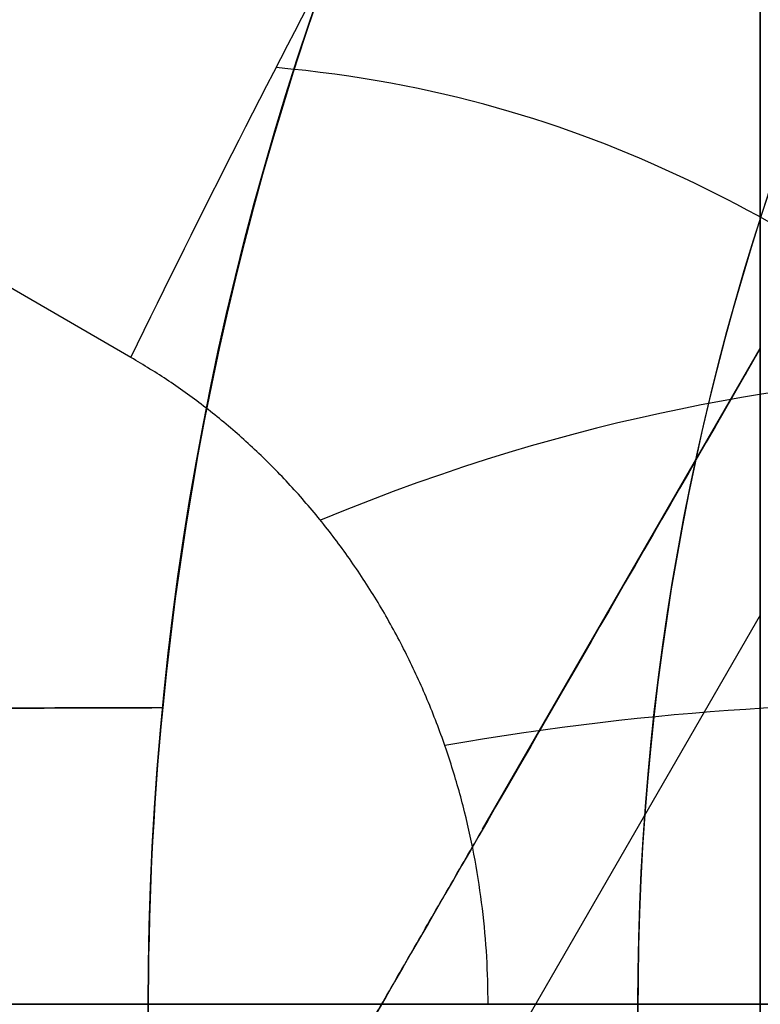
# Model space of a CAD drawing. Header units: millimetres. Extents: x -273 to 273, y -262 to 262.
# Tile 134 of 256: x -1.303 to -1, y 0 to 0.402. Entities that reach past the tile are written whole.
import ezdxf

# ---------------------------------------------------------------- set-up
doc = ezdxf.new("R2010")
doc.units = ezdxf.units.MM
doc.header["$MEASUREMENT"] = 0
doc.layers.add('Default', color=7, linetype='Continuous', true_color=0x000000)

# ---------------------------------------------------------------- blocks, each defined once
blk = doc.blocks.new('Block 01')
at = {"layer": 'Default', "color": 9, "true_color": 0xbfbfbf}
for p, q in [((-1, -0.1590107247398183, 778.668000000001), (-1.263576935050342, 0.2975179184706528, 778.668000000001)), ((-1.115303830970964, -0.06823709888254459, 777.6184138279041), (-1.000000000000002, -0.2679491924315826, 777.5616913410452)), ((-1.113408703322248, -0.07151955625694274, 777.6005393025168), (-0.9999999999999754, -0.2679491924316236, 778.5226750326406))]:
    blk.add_line(p, q, dxfattribs=at)
at = {"layer": 'Default', "color": 9, "true_color": 0xbfbfbf, "extrusion": (0.8660254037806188, 0.5000000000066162, -1.599980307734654e-12)}
blk.add_arc((-78.44800649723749, 794.3495265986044, -1.000000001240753), 80.69999999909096, 347.2687700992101, 348.7950678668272, dxfattribs=at)
at = {"layer": 'Default', "color": 9, "true_color": 0xbfbfbf, "extrusion": (0.8660254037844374, 0.500000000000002, 0)}
blk.add_arc((-78.44800649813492, 794.3495265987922, -1.000000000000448), 80.69999999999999, 347.2687700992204, 348.7950678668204, dxfattribs=at)
at = {"layer": 'Default', "color": 9, "true_color": 0xbfbfbf}
for points, knots in [([(-1.000000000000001, 0.9625595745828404, 779.189699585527), (-1.000000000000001, 1.280998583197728, 768.9222898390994), (-1.000000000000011, 1.60822665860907, 758.6551526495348), (-1.000000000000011, 2.162908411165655, 741.7134129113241), (-1.000000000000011, 2.385163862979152, 735.0386403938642), (-1.000000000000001, 2.680020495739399, 726.3185048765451), (-1.000000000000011, 2.749496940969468, 724.2730361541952), (-1.000000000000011, 2.950221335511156, 718.3886082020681), (-1.000000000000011, 3.082223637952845, 714.549674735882), (-1.000000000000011, 3.277304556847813, 708.911735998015), (-1.000000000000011, 3.339734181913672, 707.1127082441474), (-1.000000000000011, 3.555340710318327, 700.9136911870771), (-1.000000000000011, 3.709289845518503, 696.5137288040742), (-1.000000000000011, 3.950457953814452, 689.6254209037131), (-1.000000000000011, 4.037597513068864, 687.1370725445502), (-1.000000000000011, 4.243346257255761, 681.2464907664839), (-1.000000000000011, 4.361796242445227, 677.8442516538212), (-1.000000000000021, 4.51505934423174, 673.3905213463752), (-1.000000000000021, 4.55110413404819, 672.339072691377), (-1.000000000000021, 4.654748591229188, 669.3007794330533), (-1.000000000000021, 4.72190133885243, 667.313919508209), (-1.000000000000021, 4.819302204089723, 664.3890582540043), (-1.000000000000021, 4.850315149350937, 663.451082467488), (-1.000000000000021, 4.939106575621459, 660.7418510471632), (-1.000000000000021, 4.99619952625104, 658.9705727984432), (-1.000000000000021, 5.078196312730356, 656.3635239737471), (-1.000000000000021, 5.104171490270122, 655.5277872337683), (-1.000000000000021, 5.178117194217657, 653.1145003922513), (-1.000000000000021, 5.225159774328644, 651.5369216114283), (-1.000000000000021, 5.291775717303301, 649.2151569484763), (-1.000000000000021, 5.312728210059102, 648.4710108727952), (-1.000000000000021, 5.371892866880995, 646.3223061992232), (-1.000000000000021, 5.408934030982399, 644.9177149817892), (-1.000000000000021, 5.460257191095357, 642.8504632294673), (-1.000000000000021, 5.476222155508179, 642.1878448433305), (-1.000000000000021, 5.520726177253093, 640.2741157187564), (-1.000000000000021, 5.547853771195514, 639.0229716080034), (-1.000000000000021, 5.584037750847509, 637.1812211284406), (-1.000000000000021, 5.595070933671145, 636.5906540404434), (-1.000000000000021, 5.633113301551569, 634.4275768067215), (-1.000000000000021, 5.656253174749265, 632.8549951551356), (-1.000000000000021, 5.683104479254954, 630.3453829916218), (-1.000000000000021, 5.690876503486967, 629.4083981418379), (-1.000000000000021, 5.704959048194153, 626.7757251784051), (-1.000000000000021, 5.705103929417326, 625.0799908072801), (-1.000000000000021, 5.68662748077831, 622.6148386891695), (-1.000000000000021, 5.678186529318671, 621.8453577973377), (-1.000000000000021, 5.645450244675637, 619.6685621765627), (-1.000000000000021, 5.613843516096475, 618.2613429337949), (-1.000000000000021, 5.547641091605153, 616.2076259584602), (-1.000000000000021, 5.523868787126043, 615.5607945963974), (-1.000000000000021, 5.446622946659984, 613.7124725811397), (-1.000000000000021, 5.385124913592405, 612.5113068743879), (-1.000000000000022, 5.275243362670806, 610.7489796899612), (-1.000000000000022, 5.237283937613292, 610.1871802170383), (-1.000000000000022, 5.118499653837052, 608.5617062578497), (-1.000000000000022, 5.029625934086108, 607.4986175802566), (-1.000000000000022, 4.881019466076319, 605.9291952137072), (-1.000000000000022, 4.830320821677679, 605.4220101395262), (-1.000000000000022, 4.673910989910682, 603.9353326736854), (-1.000000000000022, 4.560934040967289, 602.9566088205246), (-1.000000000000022, 4.379236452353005, 601.5028346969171), (-1.000000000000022, 4.317553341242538, 601.0269018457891), (-1.000000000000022, 4.128574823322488, 599.6160337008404), (-1.000000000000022, 3.995433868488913, 598.6818870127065), (-1.000000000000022, 3.786684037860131, 597.2873614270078), (-1.000000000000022, 3.716032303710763, 596.8262352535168), (-1.000000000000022, 3.500665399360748, 595.4488499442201), (-1.000000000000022, 3.351765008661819, 594.5332490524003), (-1.000000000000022, 3.122282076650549, 593.1623081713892), (-1.000000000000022, 3.044892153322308, 592.7064300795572), (-1.000000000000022, 2.732205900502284, 590.8863798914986), (-1.000000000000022, 2.489709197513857, 589.5234549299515), (-1.000000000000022, 2.078471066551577, 587.2549467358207), (-1.000000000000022, 1.912200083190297, 586.3489072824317), (-1.000000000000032, 1.410808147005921, 583.6326549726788), (-1.000000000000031, 1.072868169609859, 581.8229631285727), (-1.000000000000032, 0.5711502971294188, 579.1065381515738), (-1.000000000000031, 0.4046971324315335, 578.2002993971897), (-1.000000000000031, -0.09076097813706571, 575.4739079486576), (-1.000000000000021, -0.4145497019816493, 573.6527914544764), (-1.000000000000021, -0.8824460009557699, 570.9120456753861), (-1.000000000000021, -1.035911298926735, 569.9940308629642), (-1.000000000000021, -1.488219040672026, 567.219143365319), (-1.000000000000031, -1.775493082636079, 565.3603697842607), (-1.000000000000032, -2.180303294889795, 562.5551785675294), (-1.000000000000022, -2.311710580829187, 561.6107802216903), (-1.000000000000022, -2.695615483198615, 558.739862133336), (-1.000000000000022, -2.932182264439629, 556.8112103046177), (-1.000000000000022, -3.257130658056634, 553.8923683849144), (-1.000000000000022, -3.361470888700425, 552.9039599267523), (-1.000000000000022, -3.663546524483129, 549.8806416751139), (-1.000000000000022, -3.84339114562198, 547.8439591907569), (-1.000000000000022, -4.083989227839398, 544.7530731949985), (-1.000000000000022, -4.160288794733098, 543.7000679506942), (-1.000000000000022, -4.379039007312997, 540.4594946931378), (-1.000000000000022, -4.504346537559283, 538.2707934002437), (-1.000000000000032, -4.66814441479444, 534.9404097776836), (-1.000000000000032, -4.719466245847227, 533.7993364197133), (-1.000000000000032, -4.865625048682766, 530.2683522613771), (-1.000000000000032, -4.946798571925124, 527.8778965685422), (-1.000000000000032, -5.053184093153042, 524.2318923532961), (-1.000000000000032, -5.086627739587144, 522.9765634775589), (-1.000000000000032, -5.166318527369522, 519.7554249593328), (-1.000000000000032, -5.209125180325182, 517.7895314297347), (-1.000000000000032, -5.261845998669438, 515.1450833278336), (-1.000000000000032, -5.274934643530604, 514.4665890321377), (-1.000000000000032, -5.313790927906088, 512.3949672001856), (-1.000000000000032, -5.338397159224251, 511.0018180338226), (-1.000000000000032, -5.374120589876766, 508.8936473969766), (-1.000000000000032, -5.385971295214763, 508.1786381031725), (-1.000000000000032, -5.42151507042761, 505.9960504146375), (-1.000000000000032, -5.444550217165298, 504.5284613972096), (-1.000000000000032, -5.478716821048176, 502.3080902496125), (-1.000000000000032, -5.490179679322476, 501.5553131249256), (-1.000000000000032, -5.524920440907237, 499.2587152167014), (-1.000000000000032, -5.547960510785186, 497.7148908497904), (-1.000000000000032, -5.582803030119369, 495.3799789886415), (-1.000000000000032, -5.594605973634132, 494.5888914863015), (-1.000000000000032, -5.630680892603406, 492.1773672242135), (-1.000000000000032, -5.6550555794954, 490.5569319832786), (-1.000000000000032, -5.692442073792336, 488.1072702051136), (-1.000000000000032, -5.70519005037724, 487.2780396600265), (-1.000000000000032, -5.744362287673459, 484.7528019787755), (-1.000000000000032, -5.771155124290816, 483.0568005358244), (-1.000000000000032, -5.812589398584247, 480.4943105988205), (-1.000000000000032, -5.826764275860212, 479.6278145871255), (-1.000000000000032, -5.870422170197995, 476.9922073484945), (-1.000000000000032, -5.900470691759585, 475.2231054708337), (-1.000000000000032, -5.947092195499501, 472.5518411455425), (-1.000000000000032, -5.963052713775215, 471.6496680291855), (-1.000000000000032, -6.012209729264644, 468.9091680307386), (-1.000000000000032, -6.046105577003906, 467.0708536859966), (-1.000000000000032, -6.098688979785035, 464.2970022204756), (-1.000000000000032, -6.116670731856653, 463.3614517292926), (-1.000000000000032, -6.171965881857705, 460.5236705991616), (-1.000000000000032, -6.210054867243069, 458.6214550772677), (-1.000000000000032, -6.269009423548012, 455.7533387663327), (-1.000000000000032, -6.2891248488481, 454.7874225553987), (-1.000000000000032, -6.350823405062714, 451.8621084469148), (-1.000000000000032, -6.393205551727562, 449.9027274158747), (-1.000000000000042, -6.458574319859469, 446.9508051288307), (-1.000000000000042, -6.480812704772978, 445.9582472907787), (-1.000000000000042, -6.548807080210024, 442.9572863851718), (-1.000000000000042, -6.595336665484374, 440.9489008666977), (-1.000000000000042, -6.666795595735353, 437.9257695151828), (-1.000000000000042, -6.691023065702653, 436.9110070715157), (-1.000000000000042, -6.764833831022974, 433.8484250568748), (-1.000000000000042, -6.815119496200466, 431.8006224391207), (-1.000000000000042, -6.891976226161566, 428.7210187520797), (-1.000000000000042, -6.917935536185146, 427.6892023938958), (-1.000000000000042, -7.023149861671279, 423.5381438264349), (-1.000000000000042, -7.103971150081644, 420.4189414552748), (-1.000000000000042, -7.241138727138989, 415.2075659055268), (-1.000000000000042, -7.29678422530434, 413.1153741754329), (-1.000000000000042, -7.437003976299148, 407.8807120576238), (-1.000000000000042, -7.522078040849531, 404.7382550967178), (-1.000000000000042, -7.635937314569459, 400.5500160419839), (-1.000000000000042, -7.664407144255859, 399.5042253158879), (-1.000000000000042, -7.749700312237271, 396.3732967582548), (-1.000000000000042, -7.806582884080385, 394.2881605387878), (-1.000000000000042, -7.891672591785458, 391.1648765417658), (-1.000000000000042, -7.919936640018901, 390.1267303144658), (-1.000000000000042, -8.00429786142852, 387.0239288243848), (-1.000000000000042, -8.060283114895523, 384.9592705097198), (-1.000000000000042, -8.143619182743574, 381.8691233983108), (-1.000000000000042, -8.171199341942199, 380.8436407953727), (-1.000000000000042, -8.253224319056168, 377.7832600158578), (-1.000000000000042, -8.307391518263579, 375.7483543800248), (-1.000000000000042, -8.38761078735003, 372.7048750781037), (-1.000000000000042, -8.414063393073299, 371.6963119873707), (-1.000000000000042, -8.49245311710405, 368.6903561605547), (-1.000000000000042, -8.543950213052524, 366.6929519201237), (-1.000000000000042, -8.619791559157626, 363.7073823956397), (-1.000000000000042, -8.644707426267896, 362.7192316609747), (-1.000000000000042, -8.71826754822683, 359.7774156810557), (-1.000000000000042, -8.766311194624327, 357.8237353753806), (-1.000000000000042, -8.836616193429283, 354.9050284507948), (-1.000000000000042, -8.859620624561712, 353.9400197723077), (-1.000000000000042, -8.927260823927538, 351.0697687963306), (-1.000000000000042, -8.971136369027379, 349.1645085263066), (-1.000000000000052, -9.034850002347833, 346.3193275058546), (-1.000000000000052, -9.05560279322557, 345.3794272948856), (-1.000000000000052, -9.116336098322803, 342.5858762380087), (-1.000000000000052, -9.155397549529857, 340.7322053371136), (-1.000000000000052, -9.211568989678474, 337.9649235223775), (-1.000000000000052, -9.22976443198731, 337.0513347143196), (-1.000000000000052, -9.282706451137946, 334.3373276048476), (-1.000000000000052, -9.31637641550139, 332.5368882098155), (-1.000000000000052, -9.364159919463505, 329.8495882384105), (-1.000000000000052, -9.379526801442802, 328.9627500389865), (-1.000000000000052, -9.423894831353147, 326.3288391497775), (-1.000000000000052, -9.451664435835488, 324.5817456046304), (-1.000000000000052, -9.49032037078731, 321.9742184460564), (-1.000000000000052, -9.502621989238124, 321.1138059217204), (-1.000000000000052, -9.53931983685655, 318.4428241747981), (-1.000000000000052, -9.56207256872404, 316.6322322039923), (-1.000000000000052, -9.593117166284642, 313.8735154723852), (-1.000000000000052, -9.603134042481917, 312.9254102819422), (-1.000000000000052, -9.630812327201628, 310.1118496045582), (-1.000000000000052, -9.646493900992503, 308.2463744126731), (-1.000000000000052, -9.665478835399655, 305.462748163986), (-1.000000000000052, -9.67102364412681, 304.5446125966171), (-1.000000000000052, -9.689922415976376, 300.924893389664), (-1.000000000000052, -9.697519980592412, 298.223278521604), (-1.000000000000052, -9.697964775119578, 293.7590302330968), (-1.000000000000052, -9.695019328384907, 291.9963982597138), (-1.000000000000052, -9.679547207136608, 287.6344381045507), (-1.000000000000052, -9.663126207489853, 285.0351232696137), (-1.000000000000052, -9.631127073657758, 281.5788330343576), (-1.000000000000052, -9.622363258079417, 280.7217952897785), (-1.000000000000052, -9.593669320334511, 278.1613667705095), (-1.000000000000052, -9.571257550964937, 276.4580037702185), (-1.000000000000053, -9.532633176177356, 273.9073598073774), (-1.000000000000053, -9.518965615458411, 273.0600403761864), (-1.000000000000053, -9.46114230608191, 269.6828585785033), (-1.000000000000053, -9.410324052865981, 267.1531103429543), (-1.000000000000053, -9.274660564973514, 261.2689274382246), (-1.000000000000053, -9.184113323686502, 257.9146251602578), (-1.000000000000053, -9.080691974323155, 254.5607204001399)], [-7.98116551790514e-12, -7.98116551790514e-12, -7.98116551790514e-12, -7.98116551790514e-12, 3.081704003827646, 3.081704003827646, 5.085245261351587, 5.085245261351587, 5.699239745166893, 5.699239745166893, 6.851600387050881, 6.851600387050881, 7.391633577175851, 7.391633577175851, 8.712430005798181, 8.712430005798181, 9.459392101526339, 9.459392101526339, 10.48068218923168, 10.48068218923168, 10.79630207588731, 10.79630207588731, 11.39270035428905, 11.39270035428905, 11.67424684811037, 11.67424684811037, 12.20590617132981, 12.20590617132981, 12.45674824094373, 12.45674824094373, 12.93023201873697, 12.93023201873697, 13.15356427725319, 13.15356427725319, 13.57508775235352, 13.57508775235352, 13.77393089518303, 13.77393089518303, 14.14936173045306, 14.14936173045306, 14.32656266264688, 14.32656266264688, 14.79838536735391, 14.79838536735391, 15.07948939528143, 15.07948939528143, 15.58819901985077, 15.58819901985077, 15.81905549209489, 15.81905549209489, 16.24131199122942, 16.24131199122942, 16.43549020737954, 16.43549020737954, 16.79629289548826, 16.79629289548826, 16.96521467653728, 16.96521467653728, 17.285235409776, 17.285235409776, 17.43814721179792, 17.43814721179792, 17.73370002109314, 17.73370002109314, 17.87767266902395, 17.87767266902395, 18.16074032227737, 18.16074032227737, 18.30069174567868, 18.30069174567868, 18.5789765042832, 18.5789765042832, 18.71769629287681, 18.71769629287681, 19.13299067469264, 19.13299067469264, 19.40934111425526, 19.40934111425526, 19.9616329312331, 19.9616329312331, 20.23805208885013, 20.23805208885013, 20.79294689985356, 20.79294689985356, 21.07217110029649, 21.07217110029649, 21.63640002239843, 21.63640002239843, 21.92244531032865, 21.92244531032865, 22.50534176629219, 22.50534176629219, 22.80350729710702, 22.80350729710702, 23.41685276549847, 23.41685276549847, 23.73357841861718, 23.73357841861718, 24.39123645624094, 24.39123645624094, 24.73390189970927, 24.73390189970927, 25.45143825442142, 25.45143825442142, 25.82816946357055, 25.82816946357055, 26.41807553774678, 26.41807553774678, 26.6216616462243, 26.6216616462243, 27.03967140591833, 27.03967140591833, 27.25420364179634, 27.25420364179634, 27.69453453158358, 27.69453453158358, 27.9203938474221, 27.9203938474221, 28.38359272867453, 28.38359272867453, 28.62094539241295, 28.62094539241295, 29.10713095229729, 29.10713095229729, 29.35592950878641, 29.35592950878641, 29.86479339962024, 29.86479339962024, 30.12477697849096, 30.12477697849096, 30.6555840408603, 30.6555840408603, 30.92627831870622, 30.92627831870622, 31.47786629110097, 31.47786629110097, 31.75858326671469, 31.75858326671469, 32.32936223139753, 32.32936223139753, 32.61919991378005, 32.61919991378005, 33.2071516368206, 33.2071516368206, 33.50499370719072, 33.50499370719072, 34.10767096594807, 34.10767096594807, 34.41218644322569, 34.41218644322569, 35.02671236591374, 35.02671236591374, 35.33635521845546, 35.33635521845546, 36.27242988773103, 36.27242988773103, 36.90030934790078, 36.90030934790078, 37.84339182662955, 37.84339182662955, 38.15724527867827, 38.15724527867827, 38.78301886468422, 38.78301886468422, 39.09457813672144, 39.09457813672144, 39.71420329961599, 39.71420329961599, 40.02195932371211, 40.02195932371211, 40.63264724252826, 40.63264724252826, 40.93532021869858, 40.93532021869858, 41.53474057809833, 41.53474057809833, 41.83128001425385, 41.83128001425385, 42.41756123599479, 42.41756123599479, 42.70714607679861, 42.70714607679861, 43.27887559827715, 43.27887559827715, 43.56091437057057, 43.56091437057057, 44.11713895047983, 44.11713895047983, 44.39126992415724, 44.39126992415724, 44.93149598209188, 44.93149598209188, 45.1975873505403, 45.1975873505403, 45.72178135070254, 45.72178135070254, 45.97993145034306, 45.97993145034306, 46.5231515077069, 46.5231515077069, 46.80759886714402, 46.80759886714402, 47.36726055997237, 47.36726055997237, 47.64270616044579, 47.64270616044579, 48.45319116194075, 48.45319116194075, 48.98198061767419, 48.98198061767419, 49.76178745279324, 49.76178745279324, 50.01891209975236, 50.01891209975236, 50.52996424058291, 50.52996424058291, 50.78419301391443, 50.78419301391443, 51.54326727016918, 51.54326727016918, 52.5499169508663, 52.5499169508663, 52.5499169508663, 52.5499169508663]), ([(-1.000000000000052, -10.48135596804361, 254.560720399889), (-1.000000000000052, -10.58511833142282, 257.9300429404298), (-1.000000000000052, -10.67568596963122, 261.2905291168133), (-1.000000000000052, -10.81127225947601, 267.1833387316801), (-1.000000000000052, -10.86202136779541, 269.715529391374), (-1.000000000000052, -10.91974508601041, 273.095985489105), (-1.000000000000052, -10.93338717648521, 273.944137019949), (-1.000000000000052, -10.97193319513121, 276.4972971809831), (-1.000000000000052, -10.99429016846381, 278.202344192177), (-1.000000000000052, -11.02289856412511, 280.765305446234), (-1.000000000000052, -11.03163321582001, 281.623192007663), (-1.000000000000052, -11.06351255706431, 285.082885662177), (-1.000000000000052, -11.07983907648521, 287.684754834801), (-1.000000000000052, -11.09514746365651, 292.050957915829), (-1.000000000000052, -11.09802542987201, 293.815278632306), (-1.000000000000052, -11.09740779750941, 298.2836648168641), (-1.000000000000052, -11.08970462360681, 300.987728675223), (-1.000000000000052, -11.07066442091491, 304.61067760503), (-1.000000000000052, -11.06508399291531, 305.529594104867), (-1.000000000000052, -11.04599193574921, 308.3154951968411), (-1.000000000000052, -11.03023938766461, 310.182464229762), (-1.000000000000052, -11.00245551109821, 312.998227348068), (-1.000000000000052, -10.99240361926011, 313.9470411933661), (-1.000000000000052, -10.96125861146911, 316.7077490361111), (-1.000000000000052, -10.93844128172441, 318.5196234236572), (-1.000000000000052, -10.90164996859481, 321.1924661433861), (-1.000000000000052, -10.88931877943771, 322.0534572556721), (-1.000000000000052, -10.85057526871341, 324.6626495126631), (-1.000000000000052, -10.82274859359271, 326.410829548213), (-1.000000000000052, -10.77829688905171, 329.0463336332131), (-1.000000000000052, -10.76290265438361, 329.9336785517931), (-1.000000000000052, -10.71503879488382, 332.62242367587), (-1.000000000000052, -10.68131693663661, 334.4238014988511), (-1.000000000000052, -10.62829949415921, 337.1391779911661), (-1.000000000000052, -10.61007961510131, 338.053197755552), (-1.000000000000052, -10.55383704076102, 340.8216947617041), (-1.000000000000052, -10.51473010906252, 342.6761499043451), (-1.000000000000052, -10.45393136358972, 345.4708380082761), (-1.000000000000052, -10.43315759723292, 346.4110910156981), (-1.000000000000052, -10.36938359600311, 349.257251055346), (-1.000000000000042, -10.32546993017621, 351.1631375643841), (-1.000000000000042, -10.25777558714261, 354.0342878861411), (-1.000000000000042, -10.23475405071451, 354.9995696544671), (-1.000000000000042, -10.16440059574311, 357.9190152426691), (-1.000000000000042, -10.11632688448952, 359.8731611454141), (-1.000000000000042, -10.04272487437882, 362.8156349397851), (-1.000000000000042, -10.01779606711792, 363.8039778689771), (-1.000000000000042, -9.941918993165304, 366.7900421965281), (-1.000000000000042, -9.890400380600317, 368.7877490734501), (-1.000000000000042, -9.811981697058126, 371.794117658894), (-1.000000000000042, -9.785520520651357, 372.8027908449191), (-1.000000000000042, -9.705278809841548, 375.8465172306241), (-1.000000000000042, -9.65109897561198, 377.8815598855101), (-1.000000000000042, -9.56905841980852, 380.9421041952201), (-1.000000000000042, -9.541474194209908, 381.9676132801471), (-1.000000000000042, -9.45812933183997, 385.057754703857), (-1.000000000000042, -9.402140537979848, 387.1223808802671), (-1.000000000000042, -9.317777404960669, 390.2250910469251), (-1.000000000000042, -9.289513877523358, 391.2631780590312), (-1.000000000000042, -9.204429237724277, 394.3861965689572), (-1.000000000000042, -9.147552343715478, 396.4711265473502), (-1.000000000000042, -9.062271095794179, 399.6017010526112), (-1.000000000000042, -9.033806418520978, 400.6473439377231), (-1.000000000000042, -8.919974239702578, 404.8348066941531), (-1.000000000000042, -8.83492493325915, 407.9766352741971), (-1.000000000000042, -8.6947560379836, 413.2100918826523), (-1.000000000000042, -8.63913479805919, 415.3017064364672), (-1.000000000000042, -8.50203674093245, 420.5114153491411), (-1.000000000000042, -8.421262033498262, 423.6295282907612), (-1.000000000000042, -8.316113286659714, 427.7790828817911), (-1.000000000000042, -8.290171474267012, 428.8104846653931), (-1.000000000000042, -8.213369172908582, 431.8887788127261), (-1.000000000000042, -8.16312078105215, 433.9356864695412), (-1.000000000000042, -8.089366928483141, 436.9968975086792), (-1.000000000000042, -8.06515888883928, 438.0111839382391), (-1.000000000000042, -7.993759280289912, 441.0328391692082), (-1.000000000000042, -7.947269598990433, 443.0402245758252), (-1.000000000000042, -7.879335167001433, 446.0396656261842), (-1.000000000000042, -7.857116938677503, 447.0317037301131), (-1.000000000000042, -7.791808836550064, 449.9820368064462), (-1.000000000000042, -7.749466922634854, 451.9403483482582), (-1.000000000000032, -7.687827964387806, 454.8640478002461), (-1.000000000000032, -7.667732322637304, 455.8294188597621), (-1.000000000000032, -7.608836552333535, 458.6958890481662), (-1.000000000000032, -7.570786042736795, 460.5970035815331), (-1.000000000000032, -7.515547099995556, 463.4331329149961), (-1.000000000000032, -7.497583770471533, 464.3681326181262), (-1.000000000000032, -7.445054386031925, 467.1403425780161), (-1.000000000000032, -7.411193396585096, 468.9775661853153), (-1.000000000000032, -7.362086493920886, 471.7164411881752), (-1.000000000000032, -7.346142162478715, 472.6180800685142), (-1.000000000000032, -7.299567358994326, 475.2877772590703), (-1.000000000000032, -7.269548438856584, 477.0558462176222), (-1.000000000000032, -7.225932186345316, 479.6899284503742), (-1.000000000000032, -7.211770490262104, 480.5559323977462), (-1.000000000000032, -7.170373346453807, 483.1170107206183), (-1.000000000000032, -7.143603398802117, 484.8120925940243), (-1.000000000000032, -7.104462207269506, 487.3359909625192), (-1.000000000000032, -7.091723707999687, 488.1648017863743), (-1.000000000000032, -7.054362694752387, 490.6133034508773), (-1.000000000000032, -7.030002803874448, 492.2329982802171), (-1.000000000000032, -6.993946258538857, 494.6434706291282), (-1.000000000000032, -6.982148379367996, 495.4342466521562), (-1.000000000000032, -6.947317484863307, 497.7683642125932), (-1.000000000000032, -6.924282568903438, 499.3117057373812), (-1.000000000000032, -6.889545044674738, 501.6076602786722), (-1.000000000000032, -6.878081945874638, 502.3602769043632), (-1.000000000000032, -6.843910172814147, 504.5803553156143), (-1.000000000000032, -6.820868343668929, 506.0478120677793), (-1.000000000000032, -6.785308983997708, 508.2303083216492), (-1.000000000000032, -6.773451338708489, 508.9453584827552), (-1.000000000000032, -6.737701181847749, 511.0538969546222), (-1.000000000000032, -6.713072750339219, 512.4473730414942), (-1.000000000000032, -6.674175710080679, 514.5196220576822), (-1.000000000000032, -6.661070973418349, 515.1984166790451), (-1.000000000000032, -6.608270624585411, 517.8446981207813), (-1.000000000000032, -6.56539016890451, 519.8121244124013), (-1.000000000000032, -6.4855437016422, 523.0364157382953), (-1.000000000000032, -6.45202259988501, 524.2933648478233), (-1.000000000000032, -6.34533769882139, 527.9459072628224), (-1.000000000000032, -6.263903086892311, 530.3412795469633), (-1.000000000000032, -6.117259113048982, 533.8804352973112), (-1.000000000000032, -6.065739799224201, 535.0247653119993), (-1.000000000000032, -5.901239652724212, 538.3662982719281), (-1.000000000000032, -5.775360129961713, 540.5628883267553), (-1.000000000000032, -5.555603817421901, 543.8158341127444), (-1.000000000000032, -5.478921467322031, 544.8733275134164), (-1.000000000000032, -5.237049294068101, 547.9783933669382), (-1.000000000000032, -5.056228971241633, 550.0247600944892), (-1.000000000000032, -4.752521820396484, 553.0627493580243), (-1.000000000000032, -4.647599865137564, 554.0561530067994), (-1.000000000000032, -4.320842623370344, 556.9898160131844), (-1.000000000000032, -4.082972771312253, 558.9282843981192), (-1.000000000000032, -3.697004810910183, 561.8136061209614), (-1.000000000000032, -3.564914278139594, 562.7626025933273), (-1.000000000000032, -3.158147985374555, 565.5804882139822), (-1.000000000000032, -2.869558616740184, 567.4473513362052), (-1.000000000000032, -2.415306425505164, 570.2336020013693), (-1.000000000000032, -2.261264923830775, 571.1548994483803), (-1.000000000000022, -1.791945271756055, 573.9035506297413), (-1.000000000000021, -1.467305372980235, 575.7292889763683), (-1.000000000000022, -0.9707572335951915, 578.4614631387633), (-1.000000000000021, -0.8040808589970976, 579.3688656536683), (-1.000000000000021, -0.3021880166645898, 582.0861495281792), (-1.000000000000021, 0.03569499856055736, 583.8955381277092), (-1.000000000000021, 0.5367179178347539, 586.6098755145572), (-1.000000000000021, 0.7026845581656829, 587.5143018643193), (-1.000000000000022, 1.112800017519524, 589.7767942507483), (-1.000000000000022, 1.354493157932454, 591.1353138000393), (-1.000000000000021, 1.666031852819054, 592.9489163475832), (-1.000000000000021, 1.743064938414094, 593.4027545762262), (-1.000000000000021, 1.971324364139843, 594.7665962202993), (-1.000000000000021, 2.119379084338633, 595.6771341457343), (-1.000000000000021, 2.333431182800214, 597.0463870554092), (-1.000000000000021, 2.403598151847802, 597.5044463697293), (-1.000000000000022, 2.610761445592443, 598.8886963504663), (-1.000000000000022, 2.742844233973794, 599.8156275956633), (-1.000000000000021, 2.930246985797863, 601.2151506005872), (-1.000000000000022, 2.991376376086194, 601.6869588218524), (-1.000000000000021, 3.171363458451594, 603.1275236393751), (-1.000000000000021, 3.283251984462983, 604.0971539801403), (-1.000000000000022, 3.438128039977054, 605.5698704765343), (-1.000000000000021, 3.488318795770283, 606.0721949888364), (-1.000000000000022, 3.635454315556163, 607.6267784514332), (-1.000000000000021, 3.723445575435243, 608.6798807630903), (-1.000000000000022, 3.841069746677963, 610.2903893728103), (-1.000000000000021, 3.878670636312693, 610.8472161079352), (-1.000000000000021, 3.987582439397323, 612.5950459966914), (-1.000000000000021, 4.048541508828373, 613.7866822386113), (-1.000000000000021, 4.125143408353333, 615.6210389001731), (-1.000000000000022, 4.148732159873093, 616.2634379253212), (-1.000000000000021, 4.214475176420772, 618.3047489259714), (-1.000000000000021, 4.245857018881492, 619.7039925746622), (-1.000000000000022, 4.278371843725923, 621.8693201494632), (-1.000000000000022, 4.286757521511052, 622.6353096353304), (-1.000000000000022, 4.305114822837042, 625.0910164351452), (-1.000000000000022, 4.304935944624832, 626.7807964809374), (-1.000000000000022, 4.290862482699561, 629.4050399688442), (-1.000000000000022, 4.283098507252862, 630.3395495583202), (-1.000000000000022, 4.256278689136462, 632.8435107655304), (-1.000000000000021, 4.233168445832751, 634.4129167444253), (-1.000000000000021, 4.19518031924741, 636.5718879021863), (-1.000000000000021, 4.184159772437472, 637.1615244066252), (-1.000000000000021, 4.148012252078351, 639.0007143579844), (-1.000000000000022, 4.120911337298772, 640.2502285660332), (-1.000000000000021, 4.076450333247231, 642.1616209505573), (-1.000000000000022, 4.060498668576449, 642.8235324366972), (-1.000000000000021, 4.009212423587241, 644.8888592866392), (-1.000000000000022, 3.972196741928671, 646.2922325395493), (-1.000000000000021, 3.913071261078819, 648.4392005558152), (-1.000000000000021, 3.892130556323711, 649.1828278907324), (-1.000000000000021, 3.82554648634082, 651.5031971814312), (-1.000000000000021, 3.77852520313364, 653.0798993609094), (-1.000000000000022, 3.70461129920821, 655.4919445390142), (-1.000000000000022, 3.678645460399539, 656.3273161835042), (-1.000000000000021, 3.596673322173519, 658.9333980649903), (-1.000000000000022, 3.539596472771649, 660.7040744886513), (-1.000000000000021, 3.450828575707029, 663.4124608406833), (-1.000000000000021, 3.419822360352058, 664.3501933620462), (-1.000000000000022, 3.322438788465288, 667.2744239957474), (-1.000000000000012, 3.255297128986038, 669.2608965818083), (-1.000000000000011, 3.151668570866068, 672.2986527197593), (-1.000000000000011, 3.115628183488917, 673.3499515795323), (-1.000000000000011, 2.962378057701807, 677.8032248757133), (-1.000000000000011, 2.843937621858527, 681.2051568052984), (-1.000000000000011, 2.638202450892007, 687.0953208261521), (-1.000000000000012, 2.551066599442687, 689.5835586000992), (-1.000000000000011, 2.309905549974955, 696.4716660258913), (-1.000000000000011, 2.155960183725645, 700.8715385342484), (-1.000000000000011, 1.940358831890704, 707.0704417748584), (-1.000000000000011, 1.877930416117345, 708.8694455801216), (-1.000000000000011, 1.682852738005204, 714.5073271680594), (-1.000000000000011, 1.550852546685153, 718.3462274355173), (-1.000000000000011, 1.350131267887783, 724.2306072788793), (-1.000000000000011, 1.280655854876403, 726.2760610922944), (-1.000000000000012, 0.9858041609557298, 734.9961111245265), (-1.000000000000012, 0.7635526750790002, 741.6708130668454), (-1.000000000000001, 0.208884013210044, 758.6122392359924), (-1.000000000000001, -0.1183353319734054, 768.8791334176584), (-1.000000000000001, -0.4367668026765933, 779.1463001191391)], [-0.000923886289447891, -0.000923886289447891, -0.000923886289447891, -0.000923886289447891, 1.007598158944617, 1.007598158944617, 1.76741793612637, 1.76741793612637, 2.021900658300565, 2.021900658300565, 2.533466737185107, 2.533466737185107, 2.790850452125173, 2.790850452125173, 3.571437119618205, 3.571437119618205, 4.10074247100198, 4.10074247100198, 4.911976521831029, 4.911976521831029, 5.187661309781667, 5.187661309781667, 5.74778116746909, 5.74778116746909, 6.032446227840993, 6.032446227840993, 6.576060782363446, 6.576060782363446, 6.834389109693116, 6.834389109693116, 7.358918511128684, 7.358918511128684, 7.625166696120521, 7.625166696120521, 8.16568402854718, 8.16568402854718, 8.43994923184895, 8.43994923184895, 8.996419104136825, 8.996419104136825, 9.278568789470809, 9.278568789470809, 9.850496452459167, 9.850496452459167, 10.1401684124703, 10.1401684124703, 10.72659980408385, 10.72659980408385, 11.02320219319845, 11.02320219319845, 11.62272402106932, 11.62272402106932, 11.92543540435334, 11.92543540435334, 12.53617525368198, 12.53617525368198, 12.84394466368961, 12.84394466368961, 13.4635711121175, 13.4635711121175, 13.77511809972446, 13.77511809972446, 14.40084079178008, 14.40084079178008, 14.71465538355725, 14.71465538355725, 15.6575657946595, 15.6575657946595, 16.2852830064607, 16.2852830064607, 17.22104704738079, 17.22104704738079, 17.53057087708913, 17.53057087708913, 18.14483891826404, 18.14483891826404, 18.44921684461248, 18.44921684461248, 19.05160446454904, 19.05160446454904, 19.34929575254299, 19.34929575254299, 19.93693677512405, 19.93693677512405, 20.22661591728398, 20.22661591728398, 20.79707445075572, 20.79707445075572, 21.07763104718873, 21.07763104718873, 21.62890135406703, 21.62890135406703, 21.89944005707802, 21.89944005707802, 22.42994646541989, 22.42994646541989, 22.68978694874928, 22.68978694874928, 23.19838383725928, 23.19838383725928, 23.44706082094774, 23.44706082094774, 23.93303276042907, 23.93303276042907, 24.17029613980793, 24.17029613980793, 24.63335830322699, 24.63335830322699, 24.85917344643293, 24.85917344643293, 25.29947243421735, 25.29947243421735, 25.51402073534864, 25.51402073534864, 25.9321360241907, 25.9321360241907, 26.13581588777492, 26.13581588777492, 26.72619253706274, 26.72619253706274, 27.10341689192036, 27.10341689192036, 27.82244262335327, 27.82244262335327, 28.16609277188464, 28.16609277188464, 28.82613486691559, 28.82613486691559, 29.14421731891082, 29.14421731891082, 29.7604932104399, 29.7604932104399, 30.0601725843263, 30.0601725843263, 30.64604983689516, 30.64604983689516, 30.93349468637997, 30.93349468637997, 31.50019215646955, 31.50019215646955, 31.78042109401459, 31.78042109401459, 32.33673553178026, 32.33673553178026, 32.61351503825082, 32.61351503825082, 33.16572399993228, 33.16572399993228, 33.44158682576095, 33.44158682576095, 33.85554507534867, 33.85554507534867, 33.99364604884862, 33.99364604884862, 34.27039577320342, 34.27039577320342, 34.40941817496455, 34.40941817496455, 34.69030305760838, 34.69030305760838, 34.83302975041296, 34.83302975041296, 35.12584033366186, 35.12584033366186, 35.27728872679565, 35.27728872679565, 35.59430765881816, 35.59430765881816, 35.76173672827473, 35.76173672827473, 36.11968250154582, 36.11968250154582, 36.31253329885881, 36.31253329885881, 36.73240368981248, 36.73240368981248, 36.96221667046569, 36.96221667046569, 37.46914895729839, 37.46914895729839, 37.74951534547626, 37.74951534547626, 38.22039360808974, 38.22039360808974, 38.39731845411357, 38.39731845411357, 38.77226685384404, 38.77226685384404, 38.97090138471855, 38.97090138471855, 39.39206680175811, 39.39206680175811, 39.61524732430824, 39.61524732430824, 40.08847636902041, 40.08847636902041, 40.33921328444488, 40.33921328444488, 40.87070134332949, 40.87070134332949, 41.15217977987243, 41.15217977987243, 41.74847229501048, 41.74847229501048, 42.06405277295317, 42.06405277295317, 43.08526861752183, 43.08526861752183, 43.83221065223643, 43.83221065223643, 45.15300331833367, 45.15300331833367, 45.69303881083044, 45.69303881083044, 46.84540973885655, 46.84540973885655, 47.45941053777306, 47.45941053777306, 49.46296582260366, 49.46296582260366, 52.5446510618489, 52.5446510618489, 52.5446510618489, 52.5446510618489]), ([(-1.000000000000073, -0.267949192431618, 776.565029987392), (-1.000000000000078, -0.267949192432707, 776.4830016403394), (-1.000000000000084, -0.2655453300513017, 776.3845969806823), (-1.00000000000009, -0.2445531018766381, 776.2772523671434), (-1.000000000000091, -0.2366494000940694, 776.2453987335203), (-1.000000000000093, -0.2190976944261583, 776.2169829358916), (-1.000000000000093, -0.2147263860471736, 776.2111867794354), (-1.000000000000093, -0.2072387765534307, 776.2040745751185), (-1.000000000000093, -0.203100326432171, 776.2010384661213), (-1.000000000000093, -0.1959487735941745, 776.1975664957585), (-1.000000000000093, -0.1917246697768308, 776.1963099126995), (-1.000000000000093, -0.1842193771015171, 776.1954563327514), (-1.000000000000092, -0.1795733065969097, 776.1957804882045), (-1.000000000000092, -0.1649687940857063, 776.1989867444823), (-1.000000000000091, -0.1538041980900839, 776.2061877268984), (-1.000000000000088, -0.1251142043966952, 776.2301585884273), (-1.000000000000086, -0.1065389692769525, 776.2556952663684), (-1.000000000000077, -0.0349545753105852, 776.3659956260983), (-1.000000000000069, 0.005406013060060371, 776.4660782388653), (-1.000000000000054, 0.08469570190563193, 776.6728168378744), (-1.000000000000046, 0.1208529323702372, 776.7805252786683), (-1.000000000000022, 0.22294599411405, 777.1078115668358), (-1.000000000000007, 0.2819867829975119, 777.330806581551), (-0.9999999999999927, 0.3320508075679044, 777.5351191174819)], [-0.175607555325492, -0.175607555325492, -0.175607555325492, -0.175607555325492, -0.150999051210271, -0.150999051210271, -0.14279416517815, -0.14279416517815, -0.14097923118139, -0.14097923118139, -0.13969605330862, -0.13969605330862, -0.13859429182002, -0.13859429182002, -0.137429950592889, -0.137429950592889, -0.134108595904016, -0.134108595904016, -0.126214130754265, -0.126214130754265, -0.094660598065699, -0.094660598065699, -0.0631070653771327, -0.0631070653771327, 0, 0, 0, 0])]:
    blk.add_open_spline(points, degree=3, knots=knots, dxfattribs=at)
for points in [[(-1.000000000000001, 0.9625595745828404, 779.189699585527), (-1.000000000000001, 0.2628963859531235, 779.1679998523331), (-1.000000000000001, -0.4367668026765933, 779.1463001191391)], [(-1.00000000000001, 0.599904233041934, 778.6680000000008), (-1.000000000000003, 0.165977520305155, 778.6680000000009), (-0.9999999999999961, -0.267949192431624, 778.668000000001)], [(-1.222887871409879, 0.118103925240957, 778.668000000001), (-1.111443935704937, -0.0749226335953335, 778.668000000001), (-0.9999999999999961, -0.267949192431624, 778.668000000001)], [(-0.9999999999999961, -0.267949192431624, 778.668000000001), (-1.000000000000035, -0.267949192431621, 777.6165149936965), (-1.000000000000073, -0.267949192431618, 776.565029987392)]]:
    blk.add_open_spline(points, degree=2, dxfattribs=at)

msp = doc.modelspace()

# ---------------------------------------------------------------- linework, layer by layer
at = {"layer": 'Default', "color": 9, "true_color": 0xbfbfbf}
for p, q in [((-1.257060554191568, 0.2643217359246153, -799.6199925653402), (-90.44351865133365, 51.7561473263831, -760.7397318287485)), ((-3.49813078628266, 0.1143722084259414, -67.71787610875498), (-1.24410834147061, 0.1212206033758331, -67.71787610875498)), ((-1.244108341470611, 0.1212206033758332, -67.46787610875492), (-1.244108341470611, 0.1212206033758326, -67.96787610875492)), ((-96.9051180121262, 8.233708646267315e-15, -3), (96.90511801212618, 8.233708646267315e-15, -3)), ((-96.9051180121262, 8.233708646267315e-15), (96.90511801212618, 8.233708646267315e-15)), ((-1.11115567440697, 1.16727069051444e-13, -799.6835988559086), (-90.44351865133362, 1.837570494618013e-13, -760.7397318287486)), ((1.77635683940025e-14, 1.742360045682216e-13, -794.7135367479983), (-86.75499999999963, 2.393320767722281e-13, -756.8932544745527)), ((-0.9999999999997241, 3.278018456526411e-14, -556.168000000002), (-2.489838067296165, 3.100060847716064e-14, -556.168000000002)), ((-0.9999999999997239, 3.26414066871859e-14, -555.168000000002), (-2.489838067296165, 3.086183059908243e-14, -555.168000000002))]:
    msp.add_line(p, q, dxfattribs=at)
for centre, radius in [((2.48689957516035e-13, 4.67546815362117e-14, -579.6680000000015), 16), ((1.76744971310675e-13, 1.17676755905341e-15, -67.067876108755), 3.5), ((1.502247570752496e-14, 1.572370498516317e-15, -65.41749310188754), 3.5), ((1.766383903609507e-13, 3.113232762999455e-15, -62.66787610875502), 3), ((1.76717114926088e-13, 1.682889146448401e-15, -65.91787610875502), 2.625), ((2.48689957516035e-13, 4.217312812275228e-14, -582.5224783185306), 2.552031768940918), ((2.581645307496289e-14, 3.38909400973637e-15, -61.26787610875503), 2.4585), ((2.486899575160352e-13, 4.553261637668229e-14, -580.4293920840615), 2), ((2.77542757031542e-13, 3.047517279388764e-14, -558.4680000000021), 1.85), ((1.767849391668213e-13, 4.505931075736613e-16, -68.71787610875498), 1.25), ((1.768200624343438e-13, -1.875601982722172e-16, -70.16787610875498), 1.05)]:
    msp.add_circle(centre, radius, dxfattribs=at)
for centre, radius, start, end in [((-1.395194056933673e-13, 8.22590239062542e-15), 100.8499999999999, 0.002522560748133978, 180), ((-1.324139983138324e-13, 1.730501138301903e-14, -43.99999999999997), 100.8499999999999, 0.002522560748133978, 180), ((-3.8628076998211e-14, 1.277357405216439e-14, -22), 100.85, 0.002522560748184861, 270), ((3.505158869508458e-14, 1.727075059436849e-14, -44), 100.0500000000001, 0.002522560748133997, 180.0000000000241), ((3.320097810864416e-14, 8.206820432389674e-15), 100.0500000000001, 0.002522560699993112, 180), ((-3.8628076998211e-14, 1.277357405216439e-14, -22), 100.05, 0.00252256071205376, 270), ((2.486899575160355e-13, 4.64253806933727e-14, -579.1680000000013), 15.99999999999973, 89.99999999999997, 269.9999999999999), ((2.486899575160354e-13, 4.376084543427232e-14, -580.1680000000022), 16, 89.99999999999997, 269.9999999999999), ((2.486899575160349e-13, 7.307073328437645e-14, -578.6680000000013), 15.49999999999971, 89.99999999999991, 269.9999999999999), ((2.486899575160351e-13, 9.12188706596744e-15, -603.1680000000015), 7.499999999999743, 89.99999999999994, 269.9999999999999), ((2.486899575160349e-13, 4.598129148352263e-14, -580.1680000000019), 7.500000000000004, 89.99999999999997, 269.9999999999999), ((2.48689957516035e-13, 7.789619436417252e-15, -603.668000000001), 6.999999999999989, 89.9999999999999, 269.9999999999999), ((2.486899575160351e-13, 7.789619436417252e-15, -603.6680000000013), 4.458500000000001, 89.99999999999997, 269.9999999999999), ((2.488564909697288e-13, 1.265031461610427e-14, -583.6680000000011), 4.45849999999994, 89.9999999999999, 262.0775736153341), ((2.448644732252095e-14, 7.79312288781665e-15, -62.8678761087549), 4.449999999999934, 59.47667614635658, 239.4766761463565), ((2.185933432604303e-14, -9.758911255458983e-15, -59.66787610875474), 4.450000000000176, 59.47667614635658, 239.4766761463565), ((2.410389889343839e-14, 7.796626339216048e-15, -62.8678761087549), 4.449999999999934, 239.4766761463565, 59.47667614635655), ((2.080400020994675e-14, -9.18803421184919e-15, -59.66787610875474), 4.450000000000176, 239.4766761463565, 59.47667614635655), ((1.76525766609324e-13, 1.571503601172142e-15, -66.16787610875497), 3.5, 0.1740811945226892, 180.1740811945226), ((2.797762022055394e-14, 5.230956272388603e-14, -66.16787610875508), 3.499999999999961, 90.0000000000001, 180.0000000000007), ((1.69864122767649e-14, 5.064422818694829e-14, -64.66711009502), 3.499999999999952, 89.99999999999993, 180.0000000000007), ((1.753766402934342e-13, 8.090921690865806e-16, -67.96787610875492), 3.499999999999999, 2.220794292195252, 178.1273680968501), ((1.789678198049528e-13, 4.439868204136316e-15, -59.66787610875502), 3.000000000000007, 0.1740811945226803, 180.1740811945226), ((1.765272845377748e-13, 1.573240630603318e-15, -65.66787610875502), 3, 0.1740811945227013, 180.1740811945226), ((2.142905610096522e-14, 2.873867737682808e-15, -62.86787610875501), 2.999765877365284, 329.4766761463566, 149.4766761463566), ((2.997251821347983e-14, 4.076401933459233e-15, -59.66787610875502), 2.999765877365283, 329.4766761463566, 149.4766761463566), ((1.765241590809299e-13, 2.016457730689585e-15, -65.66787610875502), 2.625, 0.1740811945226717, 180.1740811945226), ((1.765255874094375e-13, 2.015592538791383e-15, -66.16787610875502), 2.625, 0.1740811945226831, 180.1740811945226), ((1.771915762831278e-13, 4.656708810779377e-15, -59.16787610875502), 2.500000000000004, 0.1740811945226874, 180.1740811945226), ((2.197891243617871e-14, 2.744134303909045e-15, -62.55537610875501), 2.458500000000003, 329.4766761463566, 149.4766761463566), ((2.974346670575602e-14, 3.422327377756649e-15, -59.98037610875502), 2.458500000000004, 329.4766761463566, 149.4766761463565), ((2.48689957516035e-13, 4.298368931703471e-14, -582.190784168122), 2.000000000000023, 89.99999999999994, 269.9999999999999), ((2.486899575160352e-13, 4.764662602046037e-14, -578.668000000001), 2, 89.99999999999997, 269.9999999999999), ((2.781716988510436e-13, 2.665430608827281e-14, -560.768000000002), 1.850000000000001, 100.2817592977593, 280.2817592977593), ((2.762601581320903e-13, 3.311464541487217e-14, -556.168000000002), 1.850000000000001, 100.2817592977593, 280.2817592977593), ((2.097795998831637e-14, 2.441837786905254e-15, -62.86787610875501), 2.999765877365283, 149.4766761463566, 329.4766761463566), ((2.978805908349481e-14, 4.140150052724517e-15, -59.66787610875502), 2.999765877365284, 149.4766761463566, 329.4766761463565), ((0.0009480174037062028, 0.0009537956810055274, -69.96787610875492), 1.250951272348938, 270.0435534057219, 180.2176346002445), ((1.785913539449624e-13, 7.674588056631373e-16, -67.96787610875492), 1.25, 5.913251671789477, 174.4349107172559), ((1.767478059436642e-13, 1.277799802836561e-16, -70.16787610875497), 1.05, 0.174081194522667, 180.1740811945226), ((-3.907985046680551e-14, 2.160441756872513e-15, -67.46787610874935), 1.249999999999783, 174.434910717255, 185.9132516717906), ((1.771916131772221e-13, 4.653239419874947e-15, -59.16787610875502), 2.500000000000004, 180.1740811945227, 0.1740811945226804), ((-2.842170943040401e-14, 2.244456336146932e-14, -44), 100.85, 180, 270), ((0, 3.665541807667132e-14), 100.85, 180, 270), ((-1.4210854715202e-14, 2.244456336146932e-14), 100.05, 180, 270)]:
    msp.add_arc(centre, radius, start, end, dxfattribs=at)
at = {"layer": 'Default', "color": 9, "true_color": 0xbfbfbf, "extrusion": (0.8102067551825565, -0.4677730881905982, -0.3532044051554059)}
msp.add_arc((-8.821184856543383e-11, -746.5529519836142, 281.2871822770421), 1.999999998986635, 258.4741239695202, 270.0000000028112, dxfattribs=at)
at = {"layer": 'Default', "color": 9, "true_color": 0xbfbfbf}
for points, weights, knots in [([(-112.052876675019, 3.686125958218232e-13, -41.67126407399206), (-112.052876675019, -112.052876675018, -41.67126407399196), (-3.551012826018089e-13, -112.052876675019, -41.67126407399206), (112.052876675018, -112.052876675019, -41.67126407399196), (112.052876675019, -3.848246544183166e-13, -41.67126407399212), (112.052876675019, 112.0528766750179, -41.671264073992), (3.859245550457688e-13, 112.052876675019, -41.67126407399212)], [1, 0.7071067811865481, 1, 0.7071067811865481, 1, 0.7071067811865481, 1], [-528.0367412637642, -528.0367412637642, -528.0367412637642, -352.0244941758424, -352.0244941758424, -176.0122470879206, -176.0122470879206, 0, 0, 0]), ([(3.733584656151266e-13, 108.255644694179, -41.67126407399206), (108.255644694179, 108.255644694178, -41.67126407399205), (108.255644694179, -3.295794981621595e-13, -41.67126407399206), (108.255644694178, -108.255644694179, -41.67126407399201), (-3.424886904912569e-13, -108.255644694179, -41.67126407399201), (-108.255644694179, -108.255644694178, -41.67126407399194), (-108.255644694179, 3.561743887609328e-13, -41.67126407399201)], [1, 0.7071067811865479, 1, 0.7071067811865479, 1, 0.7071067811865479, 1], [0, 0, 0, 170.0475690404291, 170.0475690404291, 340.0951380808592, 340.0951380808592, 510.1427071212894, 510.1427071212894, 510.1427071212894]), ([(2.109977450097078e-13, 58.94401797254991, -59.09351528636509), (58.94401797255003, 58.94401797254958, -59.09351528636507), (58.94401797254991, -1.942115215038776e-13, -59.09351528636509), (58.94401797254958, -58.94401797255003, -59.09351528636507), (-1.805700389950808e-13, -58.94401797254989, -59.09351528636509), (-58.94401797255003, -58.94401797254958, -59.09351528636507), (-58.9440179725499, 1.973562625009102e-13, -59.09351528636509), (-58.94401797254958, 58.94401797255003, -59.09351528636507), (2.109977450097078e-13, 58.94401797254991, -59.09351528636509)], [0.9909948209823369, 0.7007391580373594, 0.9909948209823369, 0.7007391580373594, 0.9909948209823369, 0.7007391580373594, 0.9909948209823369, 0.7007391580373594, 0.9909948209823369], [0, 0, 0, 224.1057533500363, 224.1057533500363, 448.211506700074, 448.211506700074, 672.3172600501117, 672.3172600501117, 896.423013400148, 896.423013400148, 896.423013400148]), ([(2.044550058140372e-13, 56.93896143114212, -58.00311703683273), (56.93896143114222, 56.93896143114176, -58.00311703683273), (56.93896143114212, -1.875516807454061e-13, -58.00311703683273), (56.93896143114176, -56.9389614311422, -58.00311703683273), (-1.737930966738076e-13, -56.9389614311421, -58.00311703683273), (-56.93896143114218, -56.93896143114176, -58.00311703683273), (-56.93896143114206, 1.906964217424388e-13, -58.00311703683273), (-56.93896143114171, 56.93896143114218, -58.00311703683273), (2.044550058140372e-13, 56.93896143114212, -58.00311703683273)], [0.9915545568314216, 0.70113495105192, 0.9915545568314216, 0.70113495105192, 0.9915545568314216, 0.70113495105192, 0.9915545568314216, 0.70113495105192, 0.9915545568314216], [0, 0, 0, 216.5112893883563, 216.5112893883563, 433.0225787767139, 433.0225787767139, 649.5338681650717, 649.5338681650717, 866.045157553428, 866.045157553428, 866.045157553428])]:
    msp.add_rational_spline(points, weights, degree=2, knots=knots, dxfattribs=at)
for points, weights in [([(3.859245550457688e-13, 112.052876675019, -41.67126407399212), (-112.052876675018, 112.0528766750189, -41.671264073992), (-112.052876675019, 3.686125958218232e-13, -41.67126407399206)], [1, 0.7071067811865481, 1]), ([(-108.255644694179, 3.561743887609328e-13, -41.67126407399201), (-108.255644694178, 108.255644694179, -41.67126407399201), (3.733584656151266e-13, 108.255644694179, -41.67126407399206)], [1, 0.7071067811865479, 1]), ([(-1.111155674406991, -8.288196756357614e-14, -799.683598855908), (-1.111155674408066, 0.1800834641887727, -799.6835988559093), (-1.257060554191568, 0.2643217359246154, -799.6199925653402)], [1, 0.8566718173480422, 0.9999999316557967])]:
    msp.add_rational_spline(points, weights, degree=2, dxfattribs=at)
for points, degree in [([(-86.75499999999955, 50.08802260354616, -756.8932544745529), (-43.37749999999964, 25.04401130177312, -775.8033956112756), (2.700062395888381e-13, 7.615262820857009e-14, -794.7135367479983)], 2), ([(-0.116422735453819, 0.2016500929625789, -799.87493477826), (-0.1700328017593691, 0.228852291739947, -799.871635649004), (-0.2833446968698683, 0.287178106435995, -799.8622581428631), (-0.5541353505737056, 0.4475444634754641, -799.8192555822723), (-0.8374897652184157, 0.5741950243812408, -799.7409680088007), (-1.001207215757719, 0.7327877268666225, -799.6535189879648)], 3), ([(2.54283500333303e-13, -1.722103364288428e-14, -799.882645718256), (-0.0632495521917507, 0.03651714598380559, -799.8826457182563), (-0.1860907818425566, 0.1074395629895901, -799.8792785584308), (-0.464243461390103, 0.2680310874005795, -799.8480742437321), (-0.7883885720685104, 0.4551763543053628, -799.7803104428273), (-1.069586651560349, 0.6175261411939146, -799.6577239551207)], 3), ([(-0.2328454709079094, -2.104813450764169e-14, -799.87493477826), (-0.2832082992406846, 0.03282657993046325, -799.8716356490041), (-0.3903758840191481, 0.1017946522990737, -799.8622581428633), (-0.6646525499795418, 0.2561230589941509, -799.8192555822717), (-0.9160123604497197, 0.4381898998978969, -799.7409680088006), (-1.135216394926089, 0.5006770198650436, -799.6535189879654)], 3), ([(-0.5657654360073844, -4.211064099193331e-14, -799.838010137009), (-0.6075795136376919, 0.03296492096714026, -799.8313936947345), (-0.7001509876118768, 0.1026299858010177, -799.8144588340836), (-0.8955283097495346, 0.2584739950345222, -799.7615050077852), (-1.06733307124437, 0.3710777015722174, -799.6937349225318), (-1.197801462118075, 0.3827655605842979, -799.6409229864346)], 3), ([(-0.4989209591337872, 0.2880521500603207, -799.8363340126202), (-0.5539868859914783, 0.2831181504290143, -799.8291333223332), (-0.6738713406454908, 0.2762553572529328, -799.8108231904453), (-0.9011483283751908, 0.2639392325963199, -799.7595235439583), (-1.071739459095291, 0.2425752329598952, -799.7007821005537), (-1.179681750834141, 0.1977969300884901, -799.6537253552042)], 3), ([(-0.2017392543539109, 0.1164742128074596, -799.8749196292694), (-0.2618599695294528, 0.1133170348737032, -799.8716018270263), (-0.3906211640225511, 0.1118493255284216, -799.8621335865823), (-0.6958165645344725, 0.100196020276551, -799.8197422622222), (-0.9542979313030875, 0.1363939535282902, -799.7519799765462), (-1.128858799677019, 0.1057259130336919, -799.6758812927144)], 3), ([(-3.498130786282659, 0.114372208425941, -67.96787610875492), (-2.371119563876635, 0.1177964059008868, -67.96787610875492), (-1.244108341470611, 0.1212206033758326, -67.96787610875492)], 2), ([(-1.244108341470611, 0.1212206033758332, -67.46787610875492), (-2.371119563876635, 0.1177964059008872, -67.46787610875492), (-3.498130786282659, 0.1143722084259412, -67.46787610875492)], 2), ([(-86.75499999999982, -50.08802260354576, -756.8932544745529), (-43.37749999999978, -25.04401130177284, -775.8033956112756), (2.700062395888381e-13, 7.615262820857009e-14, -794.7135367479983)], 2)]:
    msp.add_open_spline(points, degree=degree, dxfattribs=at)

# ---------------------------------------------------------------- block references
at = {"layer": 'Default', "color": 9, "true_color": 0xbfbfbf, "extrusion": (0, 0, -1), "rotation": 180}
msp.add_blockref('Block 01', (0, 8.233708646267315e-15, -200), dxfattribs=at)

doc.saveas('drawing.dxf')
